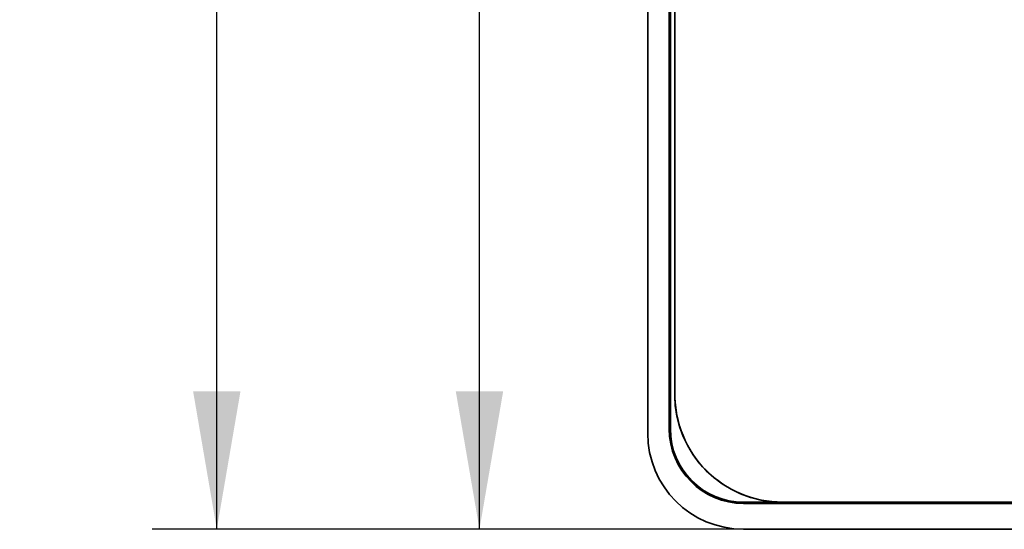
# Model space of a CAD drawing. Header units: millimetres. Extents: x 8 to 210, y -1 to 292.
# Tile 4 of 18: x 24 to 47, y 205 to 217. Entities that reach past the tile are written whole.
import ezdxf

# ---------------------------------------------------------------- set-up
doc = ezdxf.new("R2010")
doc.units = ezdxf.units.MM
doc.layers.add('ЧЕРТЕЖ', color=7, linetype='Continuous', lineweight=25)
doc.styles.add('SLDTEXTSTYLE1', font='TXT', dxfattribs={"width": 0.7})
doc.dimstyles.new('SLDDIMSTYLE0', dxfattribs={"dimtxt": 3.5, "dimasz": 3.2, "dimexe": 0, "dimexo": 0.0625, "dimgap": 0.875, "dimtad": 2, "dimlfac": 2, "dimrnd": 1e-09, "dimzin": 12, "dimdsep": 46, "dimtxsty": 'SLDTEXTSTYLE1', "dimsah": 1, "dimcen": 0.09, "dimadec": 0, "dimazin": 3, "dimtfac": 1, "dimtofl": 0, "dimtmove": 0, "dimatfit": 3, "dimfxl": 0, "dimfrac": 2, "dimtolj": 1, "dimtzin": 12, "dimarcsym": 0})

# ---------------------------------------------------------------- blocks, each defined once
blk = doc.blocks.new('_D_1')
at = {"layer": 'ЧЕРТЕЖ'}
for p, q in [((41.236, 254.605), (33.607, 254.605)), ((35.107, 205.352), (35.107, 254.605)), ((41.236, 205.352), (33.607, 205.352))]:
    blk.add_line(p, q, dxfattribs=at)
for points in [[(35.107, 254.605), (34.557, 251.405), (35.657, 251.405)], [(35.107, 205.352), (35.657, 208.552), (34.557, 208.552)]]:
    blk.add_solid(points, dxfattribs=at)
at = {"layer": 'ЧЕРТЕЖ', "insert": (30.595, 231.062), "char_height": 3.5, "attachment_point": 1, "rotation": 90, "style": 'SLDTEXTSTYLE1'}
blk.add_mtext('98,5', dxfattribs=at)
blk = doc.blocks.new('_D_2')
at = {"layer": 'ЧЕРТЕЖ'}
for p, q in [((79.637, 256.101), (27.511, 256.101)), ((29.011, 205.352), (29.011, 256.101)), ((41.236, 205.352), (27.511, 205.352))]:
    blk.add_line(p, q, dxfattribs=at)
for points in [[(29.011, 256.101), (28.461, 252.901), (29.561, 252.901)], [(29.011, 205.352), (29.561, 208.552), (28.461, 208.552)]]:
    blk.add_solid(points, dxfattribs=at)
at = {"layer": 'ЧЕРТЕЖ', "insert": (24.499, 230.716), "char_height": 3.5, "attachment_point": 1, "rotation": 90, "style": 'SLDTEXTSTYLE1'}
blk.add_mtext('101,5', dxfattribs=at)

msp = doc.modelspace()

# ---------------------------------------------------------------- linework, layer by layer
at = {"color": 7, "linetype": 'Continuous', "lineweight": 35}
for p, q in [((39.0108, 252.3791), (39.0108, 207.5776)), ((39.5108, 252.2791), (39.5108, 207.6776)), ((39.637, 251.4783), (39.637, 208.4783)), ((39.6405, 251.4763), (39.6405, 208.4803)), ((39.537, 218.7283), (39.537, 207.6776)), ((41.2362, 205.9783), (41.9791, 205.9783)), ((41.2362, 205.9521), (75.8888, 205.9521)), ((42.137, 205.9783), (61.0514, 205.9783)), ((42.139, 205.9819), (61.0012, 205.9819)), ((41.2362, 205.3521), (118.0377, 205.3521))]:
    msp.add_line(p, q, dxfattribs=at)
for centre, radius, start, end in [((42.137, 208.4783), 2.5, 180, 270), ((42.137, 208.4783), 2.4964, 179.95303, 270.04697), ((41.2362, 207.5776), 2.2254, 180, 270), ((41.2362, 207.6776), 1.7254, 180, 270), ((41.2362, 207.6776), 1.6992, 180, 270)]:
    msp.add_arc(centre, radius, start, end, dxfattribs=at)

# ---------------------------------------------------------------- dimensions: what is measured, and where the dimension line sits
at = {"layer": 'ЧЕРТЕЖ'}
for base, p2, picture, middle in [((29.0108, 256.1014), (79.637, 256.1014), '_D_2', (29.0108, 235.3929)), ((35.1067, 254.6045), (41.2362, 254.6045), '_D_1', (35.1067, 235.3929))]:
    dim = msp.add_linear_dim(base=base, p1=(41.2362, 205.3521), p2=p2, angle=90, dimstyle='SLDDIMSTYLE0', dxfattribs=at)
    dim.commit()
    dim.dimension.update_dxf_attribs({"geometry": picture, "text_midpoint": middle, "dimtype": 160})

doc.saveas('drawing.dxf')
